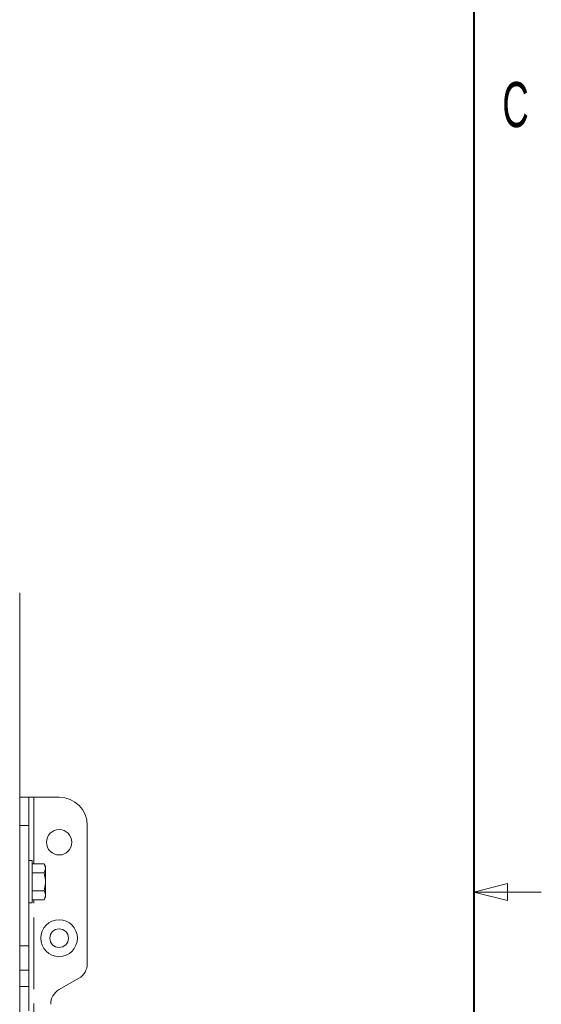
# Model space of a CAD drawing. Header units: millimetres. Extents: x 19 to 844, y 7 to 552.
# Tile 28 of 49: x 798 to 844, y 269 to 357. Entities that reach past the tile are written whole.
import ezdxf

# ---------------------------------------------------------------- set-up
doc = ezdxf.new("R2010")
doc.units = ezdxf.units.MM
doc.linetypes.add('PHANTOM', pattern=[12.7, 6.35, -1.27, 1.27, -1.27, 1.27, -1.27])
doc.styles.add('SLDTEXTSTYLE1', font='TXT', dxfattribs={"width": 0.605})

msp = doc.modelspace()

# ---------------------------------------------------------------- linework, layer by layer
at = {"color": 7, "linetype": 'Continuous', "lineweight": 40}
msp.add_line((838.2, 546.1), (838.2, 12.7), dxfattribs=at)
at = {"color": 7, "linetype": 'Continuous', "lineweight": 15}
for p, q in [((797.9089, 305.9357), (797.9089, 287.8082)), ((797.9089, 287.8082), (798.7089, 287.8082)), ((797.9089, 285.3082), (797.9089, 287.8082)), ((798.7089, 285.3082), (798.7089, 287.8082)), ((798.7089, 287.8082), (799.1589, 287.8082)), ((799.1589, 287.8082), (801.4089, 287.8082)), ((797.9089, 274.6383), (797.9089, 285.3082)), ((798.7089, 274.6383), (798.7089, 285.3082)), ((803.9089, 285.3082), (803.9089, 273.0495)), ((799.0089, 282.1832), (798.7089, 282.1832)), ((799.0089, 282.1832), (799.0089, 278.4332)), ((800.069, 281.8959), (799.0089, 281.8959)), ((800.1889, 281.6882), (800.069, 281.8959)), ((800.1889, 281.5577), (800.1889, 281.6882)), ((800.1889, 281.4403), (800.1889, 281.5577)), ((800.1889, 280.4256), (800.1889, 281.4403)), ((799.0089, 281.1021), (800.069, 281.1021)), ((800.1889, 280.1908), (800.1889, 280.4256)), ((799.0089, 279.5143), (800.069, 279.5143)), ((800.1889, 279.1761), (800.1889, 280.1908)), ((799.0089, 278.7205), (800.069, 278.7205)), ((800.069, 278.7205), (800.1889, 278.9282)), ((800.1889, 279.0587), (800.1889, 279.1761)), ((800.1889, 278.9282), (800.1889, 279.0587)), ((798.7089, 278.4332), (799.0089, 278.4332)), ((797.9089, 272.4733), (797.9089, 274.6383)), ((798.7089, 272.4733), (798.7089, 274.6383)), ((797.9089, 271.0299), (797.9089, 272.4733)), ((798.7089, 271.0299), (798.7089, 272.4733)), ((803.1585, 271.7503), (801.4093, 270.7411)), ((797.9089, 271.0299), (797.9089, 270.0335)), ((798.7089, 268.8648), (798.7089, 271.0299)), ((797.9089, 270.0335), (797.9089, 190.5829))]:
    msp.add_line(p, q, dxfattribs=at)
at = {"color": 8, "linetype": 'PHANTOM', "lineweight": 0}
for p, q in [((799.1589, 281.8959), (799.1589, 287.8082)), ((798.7089, 285.3082), (797.9089, 285.3082)), ((799.1589, 181.8959), (799.1589, 278.7205)), ((798.7089, 274.6383), (797.9089, 274.6383)), ((798.7089, 272.4733), (797.9089, 272.4733)), ((798.7089, 271.0299), (797.9089, 271.0299))]:
    msp.add_line(p, q, dxfattribs=at)
at = {"color": 7, "linetype": 'Continuous', "lineweight": 0}
for p, q in [((838.2, 279.4), (841.2, 280.15)), ((838.2, 279.4), (841.2, 278.65)), ((838.2, 279.4), (844.2, 279.4)), ((841.2, 278.65), (841.2, 280.15))]:
    msp.add_line(p, q, dxfattribs=at)
at = {"color": 7, "linetype": 'Continuous', "lineweight": 15}
for centre, radius in [((801.4089, 283.8082), 1.125), ((801.4089, 275.3082), 1.625), ((801.4089, 275.3082), 0.825)]:
    msp.add_circle(centre, radius, dxfattribs=at)
for centre, radius, start, end in [((801.4089, 285.3082), 2.5, 360, 90), ((802.4089, 273.0495), 1.5, 299.981639, 0), ((802.1589, 269.4419), 1.5, 119.981639, 180)]:
    msp.add_arc(centre, radius, start, end, dxfattribs=at)
for points in [[(800.1889, 281.5577), (800.1776, 281.673), (800.1329, 281.7853), (800.069, 281.8959)], [(800.069, 281.1021), (800.1329, 281.2127), (800.1776, 281.325), (800.1889, 281.4403)], [(800.1889, 280.4256), (800.1776, 280.6561), (800.1329, 280.8808), (800.069, 281.1021)], [(800.069, 279.5143), (800.1329, 279.7356), (800.1776, 279.9603), (800.1889, 280.1908)], [(800.1889, 279.1761), (800.1776, 279.2914), (800.1329, 279.4037), (800.069, 279.5143)], [(800.1889, 279.0587), (800.1776, 278.9434), (800.1329, 278.8311), (800.069, 278.7205)]]:
    msp.add_open_spline(points, degree=3, dxfattribs=at)

# ---------------------------------------------------------------- texts
at = {"color": 7, "linetype": 'Continuous', "lineweight": 0, "insert": (841.9109, 351.2256), "char_height": 4, "attachment_point": 2, "style": 'SLDTEXTSTYLE1'}
msp.add_mtext('C', dxfattribs=at)

doc.saveas('drawing.dxf')
